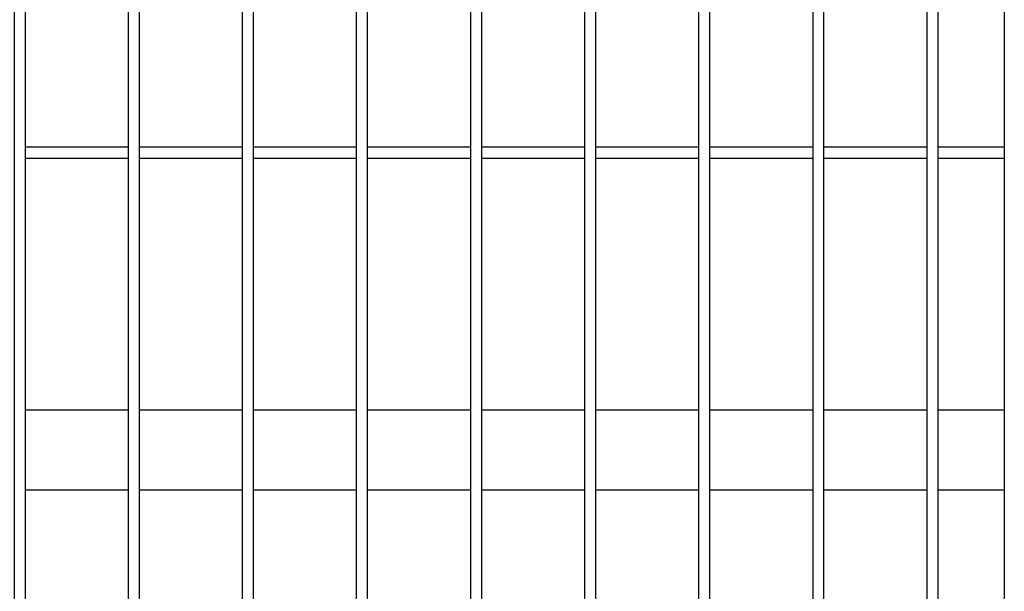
# Model space of a CAD drawing. Header units: inches. Extents: x 1156 to 71303, y -52654 to 51.
# Tile 170 of 217: x 63958 to 64044, y -40796 to -40746. Entities that reach past the tile are written whole.
import ezdxf

# ---------------------------------------------------------------- set-up
doc = ezdxf.new("R2010")
doc.units = ezdxf.units.IN
doc.header["$MEASUREMENT"] = 0
doc.layers.add('AW OGRODZENIA', color=253, linetype='Continuous')

msp = doc.modelspace()

# ---------------------------------------------------------------- linework, layer by layer
at = {"layer": 'AW OGRODZENIA'}
for p, q in [((64044.026, -40557.913), (64044.026, -40831.913)), ((63958.222, -40756.834), (63967.23, -40756.834)), ((63958.222, -40756.834), (63967.23, -40756.834)), ((63958.222, -40756.834), (63967.23, -40756.834)), ((63958.222, -40756.834), (63967.23, -40756.834)), ((63958.222, -40756.834), (63967.23, -40756.834)), ((63958.222, -40756.834), (63967.23, -40756.834)), ((63958.222, -40756.834), (63967.23, -40756.834)), ((63958.222, -40756.834), (63967.23, -40756.834)), ((63958.222, -40756.834), (63967.23, -40756.834)), ((63958.222, -40756.834), (63967.23, -40756.834)), ((63958.222, -40756.834), (63967.23, -40756.834)), ((63958.222, -40756.834), (63967.23, -40756.834)), ((63958.222, -40756.834), (63967.23, -40756.834)), ((63958.222, -40756.834), (63967.23, -40756.834)), ((63958.222, -40756.834), (63967.23, -40756.834)), ((63958.222, -40756.834), (63967.23, -40756.834)), ((63958.222, -40756.834), (63967.23, -40756.834)), ((63958.222, -40756.834), (63967.23, -40756.834)), ((63958.222, -40756.834), (63967.23, -40756.834)), ((63958.222, -40756.834), (63967.23, -40756.834)), ((63958.222, -40756.834), (63967.23, -40756.834)), ((63958.222, -40756.834), (63967.23, -40756.834)), ((63958.222, -40756.834), (63967.23, -40756.834)), ((63958.222, -40756.834), (63967.23, -40756.834)), ((63958.222, -40756.834), (63967.23, -40756.834)), ((63968.222, -40756.834), (63977.23, -40756.834)), ((63968.222, -40756.834), (63977.23, -40756.834)), ((63968.222, -40756.834), (63977.23, -40756.834)), ((63968.222, -40756.834), (63977.23, -40756.834)), ((63968.222, -40756.834), (63977.23, -40756.834)), ((63968.222, -40756.834), (63977.23, -40756.834)), ((63968.222, -40756.834), (63977.23, -40756.834)), ((63968.222, -40756.834), (63977.23, -40756.834)), ((63968.222, -40756.834), (63977.23, -40756.834)), ((63968.222, -40756.834), (63977.23, -40756.834)), ((63968.222, -40756.834), (63977.23, -40756.834)), ((63968.222, -40756.834), (63977.23, -40756.834)), ((63968.222, -40756.834), (63977.23, -40756.834)), ((63968.222, -40756.834), (63977.23, -40756.834)), ((63968.222, -40756.834), (63977.23, -40756.834)), ((63968.222, -40756.834), (63977.23, -40756.834)), ((63968.222, -40756.834), (63977.23, -40756.834)), ((63968.222, -40756.834), (63977.23, -40756.834)), ((63968.222, -40756.834), (63977.23, -40756.834)), ((63968.222, -40756.834), (63977.23, -40756.834)), ((63968.222, -40756.834), (63977.23, -40756.834)), ((63968.222, -40756.834), (63977.23, -40756.834)), ((63968.222, -40756.834), (63977.23, -40756.834)), ((63968.222, -40756.834), (63977.23, -40756.834)), ((63968.222, -40756.834), (63977.23, -40756.834)), ((63978.222, -40756.834), (63987.23, -40756.834)), ((63978.222, -40756.834), (63987.23, -40756.834)), ((63978.222, -40756.834), (63987.23, -40756.834)), ((63978.222, -40756.834), (63987.23, -40756.834)), ((63978.222, -40756.834), (63987.23, -40756.834)), ((63978.222, -40756.834), (63987.23, -40756.834)), ((63978.222, -40756.834), (63987.23, -40756.834)), ((63978.222, -40756.834), (63987.23, -40756.834)), ((63978.222, -40756.834), (63987.23, -40756.834)), ((63978.222, -40756.834), (63987.23, -40756.834)), ((63978.222, -40756.834), (63987.23, -40756.834)), ((63978.222, -40756.834), (63987.23, -40756.834)), ((63978.222, -40756.834), (63987.23, -40756.834)), ((63978.222, -40756.834), (63987.23, -40756.834)), ((63978.222, -40756.834), (63987.23, -40756.834)), ((63978.222, -40756.834), (63987.23, -40756.834)), ((63978.222, -40756.834), (63987.23, -40756.834)), ((63978.222, -40756.834), (63987.23, -40756.834)), ((63978.222, -40756.834), (63987.23, -40756.834)), ((63978.222, -40756.834), (63987.23, -40756.834)), ((63978.222, -40756.834), (63987.23, -40756.834)), ((63978.222, -40756.834), (63987.23, -40756.834)), ((63978.222, -40756.834), (63987.23, -40756.834)), ((63978.222, -40756.834), (63987.23, -40756.834)), ((63978.222, -40756.834), (63987.23, -40756.834)), ((63988.222, -40756.834), (63997.23, -40756.834)), ((63988.222, -40756.834), (63997.23, -40756.834)), ((63988.222, -40756.834), (63997.23, -40756.834)), ((63988.222, -40756.834), (63997.23, -40756.834)), ((63988.222, -40756.834), (63997.23, -40756.834)), ((63988.222, -40756.834), (63997.23, -40756.834)), ((63988.222, -40756.834), (63997.23, -40756.834)), ((63988.222, -40756.834), (63997.23, -40756.834)), ((63988.222, -40756.834), (63997.23, -40756.834)), ((63988.222, -40756.834), (63997.23, -40756.834)), ((63988.222, -40756.834), (63997.23, -40756.834)), ((63988.222, -40756.834), (63997.23, -40756.834)), ((63988.222, -40756.834), (63997.23, -40756.834)), ((63988.222, -40756.834), (63997.23, -40756.834)), ((63988.222, -40756.834), (63997.23, -40756.834)), ((63988.222, -40756.834), (63997.23, -40756.834)), ((63988.222, -40756.834), (63997.23, -40756.834)), ((63988.222, -40756.834), (63997.23, -40756.834)), ((63988.222, -40756.834), (63997.23, -40756.834)), ((63988.222, -40756.834), (63997.23, -40756.834)), ((63988.222, -40756.834), (63997.23, -40756.834)), ((63988.222, -40756.834), (63997.23, -40756.834)), ((63988.222, -40756.834), (63997.23, -40756.834)), ((63988.222, -40756.834), (63997.23, -40756.834)), ((63988.222, -40756.834), (63997.23, -40756.834)), ((63998.222, -40756.834), (64007.23, -40756.834)), ((63998.222, -40756.834), (64007.23, -40756.834)), ((63998.222, -40756.834), (64007.23, -40756.834)), ((63998.222, -40756.834), (64007.23, -40756.834)), ((63998.222, -40756.834), (64007.23, -40756.834)), ((63998.222, -40756.834), (64007.23, -40756.834)), ((63998.222, -40756.834), (64007.23, -40756.834)), ((63998.222, -40756.834), (64007.23, -40756.834)), ((63998.222, -40756.834), (64007.23, -40756.834)), ((63998.222, -40756.834), (64007.23, -40756.834)), ((63998.222, -40756.834), (64007.23, -40756.834)), ((63998.222, -40756.834), (64007.23, -40756.834)), ((63998.222, -40756.834), (64007.23, -40756.834)), ((63998.222, -40756.834), (64007.23, -40756.834)), ((63998.222, -40756.834), (64007.23, -40756.834)), ((63998.222, -40756.834), (64007.23, -40756.834)), ((63998.222, -40756.834), (64007.23, -40756.834)), ((63998.222, -40756.834), (64007.23, -40756.834)), ((63998.222, -40756.834), (64007.23, -40756.834)), ((63998.222, -40756.834), (64007.23, -40756.834)), ((63998.222, -40756.834), (64007.23, -40756.834)), ((63998.222, -40756.834), (64007.23, -40756.834)), ((63998.222, -40756.834), (64007.23, -40756.834)), ((63998.222, -40756.834), (64007.23, -40756.834)), ((63998.222, -40756.834), (64007.23, -40756.834)), ((64008.222, -40756.834), (64017.23, -40756.834)), ((64008.222, -40756.834), (64017.23, -40756.834)), ((64008.222, -40756.834), (64017.23, -40756.834)), ((64008.222, -40756.834), (64017.23, -40756.834)), ((64008.222, -40756.834), (64017.23, -40756.834)), ((64008.222, -40756.834), (64017.23, -40756.834)), ((64008.222, -40756.834), (64017.23, -40756.834)), ((64008.222, -40756.834), (64017.23, -40756.834)), ((64008.222, -40756.834), (64017.23, -40756.834)), ((64008.222, -40756.834), (64017.23, -40756.834)), ((64008.222, -40756.834), (64017.23, -40756.834)), ((64008.222, -40756.834), (64017.23, -40756.834)), ((64008.222, -40756.834), (64017.23, -40756.834)), ((64008.222, -40756.834), (64017.23, -40756.834)), ((64008.222, -40756.834), (64017.23, -40756.834)), ((64008.222, -40756.834), (64017.23, -40756.834)), ((64008.222, -40756.834), (64017.23, -40756.834)), ((64008.222, -40756.834), (64017.23, -40756.834)), ((64008.222, -40756.834), (64017.23, -40756.834)), ((64008.222, -40756.834), (64017.23, -40756.834)), ((64008.222, -40756.834), (64017.23, -40756.834)), ((64008.222, -40756.834), (64017.23, -40756.834)), ((64008.222, -40756.834), (64017.23, -40756.834)), ((64008.222, -40756.834), (64017.23, -40756.834)), ((64008.222, -40756.834), (64017.23, -40756.834)), ((64018.222, -40756.834), (64027.23, -40756.834)), ((64018.222, -40756.834), (64027.23, -40756.834)), ((64018.222, -40756.834), (64027.23, -40756.834)), ((64018.222, -40756.834), (64027.23, -40756.834)), ((64018.222, -40756.834), (64027.23, -40756.834)), ((64018.222, -40756.834), (64027.23, -40756.834)), ((64018.222, -40756.834), (64027.23, -40756.834)), ((64018.222, -40756.834), (64027.23, -40756.834)), ((64018.222, -40756.834), (64027.23, -40756.834)), ((64018.222, -40756.834), (64027.23, -40756.834)), ((64018.222, -40756.834), (64027.23, -40756.834)), ((64018.222, -40756.834), (64027.23, -40756.834)), ((64018.222, -40756.834), (64027.23, -40756.834)), ((64018.222, -40756.834), (64027.23, -40756.834)), ((64018.222, -40756.834), (64027.23, -40756.834)), ((64018.222, -40756.834), (64027.23, -40756.834)), ((64018.222, -40756.834), (64027.23, -40756.834)), ((64018.222, -40756.834), (64027.23, -40756.834)), ((64018.222, -40756.834), (64027.23, -40756.834)), ((64018.222, -40756.834), (64027.23, -40756.834)), ((64018.222, -40756.834), (64027.23, -40756.834)), ((64018.222, -40756.834), (64027.23, -40756.834)), ((64018.222, -40756.834), (64027.23, -40756.834)), ((64018.222, -40756.834), (64027.23, -40756.834)), ((64018.222, -40756.834), (64027.23, -40756.834)), ((64028.222, -40756.834), (64037.23, -40756.834)), ((64028.222, -40756.834), (64037.23, -40756.834)), ((64028.222, -40756.834), (64037.23, -40756.834)), ((64028.222, -40756.834), (64037.23, -40756.834)), ((64028.222, -40756.834), (64037.23, -40756.834)), ((64028.222, -40756.834), (64037.23, -40756.834)), ((64028.222, -40756.834), (64037.23, -40756.834)), ((64028.222, -40756.834), (64037.23, -40756.834)), ((64028.222, -40756.834), (64037.23, -40756.834)), ((64028.222, -40756.834), (64037.23, -40756.834)), ((64028.222, -40756.834), (64037.23, -40756.834)), ((64028.222, -40756.834), (64037.23, -40756.834)), ((64028.222, -40756.834), (64037.23, -40756.834)), ((64028.222, -40756.834), (64037.23, -40756.834)), ((64028.222, -40756.834), (64037.23, -40756.834)), ((64028.222, -40756.834), (64037.23, -40756.834)), ((64028.222, -40756.834), (64037.23, -40756.834)), ((64028.222, -40756.834), (64037.23, -40756.834)), ((64028.222, -40756.834), (64037.23, -40756.834)), ((64028.222, -40756.834), (64037.23, -40756.834)), ((64028.222, -40756.834), (64037.23, -40756.834)), ((64028.222, -40756.834), (64037.23, -40756.834)), ((64028.222, -40756.834), (64037.23, -40756.834)), ((64028.222, -40756.834), (64037.23, -40756.834)), ((64028.222, -40756.834), (64037.23, -40756.834)), ((64038.222, -40756.834), (64044.026, -40756.834)), ((64038.222, -40756.834), (64044.026, -40756.834)), ((64038.222, -40756.834), (64044.026, -40756.834)), ((64038.222, -40756.834), (64044.026, -40756.834)), ((64038.222, -40756.834), (64044.026, -40756.834)), ((64038.222, -40756.834), (64044.026, -40756.834)), ((64038.222, -40756.834), (64044.026, -40756.834)), ((64038.222, -40756.834), (64044.026, -40756.834)), ((64038.222, -40756.834), (64044.026, -40756.834)), ((64038.222, -40756.834), (64044.026, -40756.834)), ((64038.222, -40756.834), (64044.026, -40756.834)), ((64038.222, -40756.834), (64044.026, -40756.834)), ((64038.222, -40756.834), (64044.026, -40756.834)), ((64038.222, -40756.834), (64044.026, -40756.834)), ((64038.222, -40756.834), (64044.026, -40756.834)), ((64038.222, -40756.834), (64044.026, -40756.834)), ((64038.222, -40756.834), (64044.026, -40756.834)), ((64038.222, -40756.834), (64044.026, -40756.834)), ((64038.222, -40756.834), (64044.026, -40756.834)), ((64038.222, -40756.834), (64044.026, -40756.834)), ((64038.222, -40756.834), (64044.026, -40756.834)), ((64038.222, -40756.834), (64044.026, -40756.834)), ((64038.222, -40756.834), (64044.026, -40756.834)), ((64038.222, -40756.834), (64044.026, -40756.834)), ((64038.222, -40756.834), (64044.026, -40756.834)), ((63958.222, -40757.834), (63967.23, -40757.834)), ((63958.222, -40757.834), (63967.23, -40757.834)), ((63958.222, -40757.834), (63967.23, -40757.834)), ((63958.222, -40757.834), (63967.23, -40757.834)), ((63958.222, -40757.834), (63967.23, -40757.834)), ((63958.222, -40757.834), (63967.23, -40757.834)), ((63958.222, -40757.834), (63967.23, -40757.834)), ((63958.222, -40757.834), (63967.23, -40757.834)), ((63958.222, -40757.834), (63967.23, -40757.834)), ((63958.222, -40757.834), (63967.23, -40757.834)), ((63958.222, -40757.834), (63967.23, -40757.834)), ((63958.222, -40757.834), (63967.23, -40757.834)), ((63958.222, -40757.834), (63967.23, -40757.834)), ((63958.222, -40757.834), (63967.23, -40757.834)), ((63958.222, -40757.834), (63967.23, -40757.834)), ((63958.222, -40757.834), (63967.23, -40757.834)), ((63958.222, -40757.834), (63967.23, -40757.834)), ((63958.222, -40757.834), (63967.23, -40757.834)), ((63958.222, -40757.834), (63967.23, -40757.834)), ((63958.222, -40757.834), (63967.23, -40757.834)), ((63958.222, -40757.834), (63967.23, -40757.834)), ((63958.222, -40757.834), (63967.23, -40757.834)), ((63958.222, -40757.834), (63967.23, -40757.834)), ((63958.222, -40757.834), (63967.23, -40757.834)), ((63958.222, -40757.834), (63967.23, -40757.834)), ((63968.222, -40757.834), (63977.23, -40757.834)), ((63968.222, -40757.834), (63977.23, -40757.834)), ((63968.222, -40757.834), (63977.23, -40757.834)), ((63968.222, -40757.834), (63977.23, -40757.834)), ((63968.222, -40757.834), (63977.23, -40757.834)), ((63968.222, -40757.834), (63977.23, -40757.834)), ((63968.222, -40757.834), (63977.23, -40757.834)), ((63968.222, -40757.834), (63977.23, -40757.834)), ((63968.222, -40757.834), (63977.23, -40757.834)), ((63968.222, -40757.834), (63977.23, -40757.834)), ((63968.222, -40757.834), (63977.23, -40757.834)), ((63968.222, -40757.834), (63977.23, -40757.834)), ((63968.222, -40757.834), (63977.23, -40757.834)), ((63968.222, -40757.834), (63977.23, -40757.834)), ((63968.222, -40757.834), (63977.23, -40757.834)), ((63968.222, -40757.834), (63977.23, -40757.834)), ((63968.222, -40757.834), (63977.23, -40757.834)), ((63968.222, -40757.834), (63977.23, -40757.834)), ((63968.222, -40757.834), (63977.23, -40757.834)), ((63968.222, -40757.834), (63977.23, -40757.834)), ((63968.222, -40757.834), (63977.23, -40757.834)), ((63968.222, -40757.834), (63977.23, -40757.834)), ((63968.222, -40757.834), (63977.23, -40757.834)), ((63968.222, -40757.834), (63977.23, -40757.834)), ((63968.222, -40757.834), (63977.23, -40757.834)), ((63978.222, -40757.834), (63987.23, -40757.834)), ((63978.222, -40757.834), (63987.23, -40757.834)), ((63978.222, -40757.834), (63987.23, -40757.834)), ((63978.222, -40757.834), (63987.23, -40757.834)), ((63978.222, -40757.834), (63987.23, -40757.834)), ((63978.222, -40757.834), (63987.23, -40757.834)), ((63978.222, -40757.834), (63987.23, -40757.834)), ((63978.222, -40757.834), (63987.23, -40757.834)), ((63978.222, -40757.834), (63987.23, -40757.834)), ((63978.222, -40757.834), (63987.23, -40757.834)), ((63978.222, -40757.834), (63987.23, -40757.834)), ((63978.222, -40757.834), (63987.23, -40757.834)), ((63978.222, -40757.834), (63987.23, -40757.834)), ((63978.222, -40757.834), (63987.23, -40757.834)), ((63978.222, -40757.834), (63987.23, -40757.834)), ((63978.222, -40757.834), (63987.23, -40757.834)), ((63978.222, -40757.834), (63987.23, -40757.834)), ((63978.222, -40757.834), (63987.23, -40757.834)), ((63978.222, -40757.834), (63987.23, -40757.834)), ((63978.222, -40757.834), (63987.23, -40757.834)), ((63978.222, -40757.834), (63987.23, -40757.834)), ((63978.222, -40757.834), (63987.23, -40757.834)), ((63978.222, -40757.834), (63987.23, -40757.834)), ((63978.222, -40757.834), (63987.23, -40757.834)), ((63978.222, -40757.834), (63987.23, -40757.834)), ((63988.222, -40757.834), (63997.23, -40757.834)), ((63988.222, -40757.834), (63997.23, -40757.834)), ((63988.222, -40757.834), (63997.23, -40757.834)), ((63988.222, -40757.834), (63997.23, -40757.834)), ((63988.222, -40757.834), (63997.23, -40757.834)), ((63988.222, -40757.834), (63997.23, -40757.834)), ((63988.222, -40757.834), (63997.23, -40757.834)), ((63988.222, -40757.834), (63997.23, -40757.834)), ((63988.222, -40757.834), (63997.23, -40757.834)), ((63988.222, -40757.834), (63997.23, -40757.834)), ((63988.222, -40757.834), (63997.23, -40757.834)), ((63988.222, -40757.834), (63997.23, -40757.834)), ((63988.222, -40757.834), (63997.23, -40757.834)), ((63988.222, -40757.834), (63997.23, -40757.834)), ((63988.222, -40757.834), (63997.23, -40757.834)), ((63988.222, -40757.834), (63997.23, -40757.834)), ((63988.222, -40757.834), (63997.23, -40757.834)), ((63988.222, -40757.834), (63997.23, -40757.834)), ((63988.222, -40757.834), (63997.23, -40757.834)), ((63988.222, -40757.834), (63997.23, -40757.834)), ((63988.222, -40757.834), (63997.23, -40757.834)), ((63988.222, -40757.834), (63997.23, -40757.834)), ((63988.222, -40757.834), (63997.23, -40757.834)), ((63988.222, -40757.834), (63997.23, -40757.834)), ((63988.222, -40757.834), (63997.23, -40757.834)), ((63998.222, -40757.834), (64007.23, -40757.834)), ((63998.222, -40757.834), (64007.23, -40757.834)), ((63998.222, -40757.834), (64007.23, -40757.834)), ((63998.222, -40757.834), (64007.23, -40757.834)), ((63998.222, -40757.834), (64007.23, -40757.834)), ((63998.222, -40757.834), (64007.23, -40757.834)), ((63998.222, -40757.834), (64007.23, -40757.834)), ((63998.222, -40757.834), (64007.23, -40757.834)), ((63998.222, -40757.834), (64007.23, -40757.834)), ((63998.222, -40757.834), (64007.23, -40757.834)), ((63998.222, -40757.834), (64007.23, -40757.834)), ((63998.222, -40757.834), (64007.23, -40757.834)), ((63998.222, -40757.834), (64007.23, -40757.834)), ((63998.222, -40757.834), (64007.23, -40757.834)), ((63998.222, -40757.834), (64007.23, -40757.834)), ((63998.222, -40757.834), (64007.23, -40757.834)), ((63998.222, -40757.834), (64007.23, -40757.834)), ((63998.222, -40757.834), (64007.23, -40757.834)), ((63998.222, -40757.834), (64007.23, -40757.834)), ((63998.222, -40757.834), (64007.23, -40757.834)), ((63998.222, -40757.834), (64007.23, -40757.834)), ((63998.222, -40757.834), (64007.23, -40757.834)), ((63998.222, -40757.834), (64007.23, -40757.834)), ((63998.222, -40757.834), (64007.23, -40757.834)), ((63998.222, -40757.834), (64007.23, -40757.834)), ((64008.222, -40757.834), (64017.23, -40757.834)), ((64008.222, -40757.834), (64017.23, -40757.834)), ((64008.222, -40757.834), (64017.23, -40757.834)), ((64008.222, -40757.834), (64017.23, -40757.834)), ((64008.222, -40757.834), (64017.23, -40757.834)), ((64008.222, -40757.834), (64017.23, -40757.834)), ((64008.222, -40757.834), (64017.23, -40757.834)), ((64008.222, -40757.834), (64017.23, -40757.834)), ((64008.222, -40757.834), (64017.23, -40757.834)), ((64008.222, -40757.834), (64017.23, -40757.834)), ((64008.222, -40757.834), (64017.23, -40757.834)), ((64008.222, -40757.834), (64017.23, -40757.834)), ((64008.222, -40757.834), (64017.23, -40757.834)), ((64008.222, -40757.834), (64017.23, -40757.834)), ((64008.222, -40757.834), (64017.23, -40757.834)), ((64008.222, -40757.834), (64017.23, -40757.834)), ((64008.222, -40757.834), (64017.23, -40757.834)), ((64008.222, -40757.834), (64017.23, -40757.834)), ((64008.222, -40757.834), (64017.23, -40757.834)), ((64008.222, -40757.834), (64017.23, -40757.834)), ((64008.222, -40757.834), (64017.23, -40757.834)), ((64008.222, -40757.834), (64017.23, -40757.834)), ((64008.222, -40757.834), (64017.23, -40757.834)), ((64008.222, -40757.834), (64017.23, -40757.834)), ((64008.222, -40757.834), (64017.23, -40757.834)), ((64018.222, -40757.834), (64027.23, -40757.834)), ((64018.222, -40757.834), (64027.23, -40757.834)), ((64018.222, -40757.834), (64027.23, -40757.834)), ((64018.222, -40757.834), (64027.23, -40757.834)), ((64018.222, -40757.834), (64027.23, -40757.834)), ((64018.222, -40757.834), (64027.23, -40757.834)), ((64018.222, -40757.834), (64027.23, -40757.834)), ((64018.222, -40757.834), (64027.23, -40757.834)), ((64018.222, -40757.834), (64027.23, -40757.834)), ((64018.222, -40757.834), (64027.23, -40757.834)), ((64018.222, -40757.834), (64027.23, -40757.834)), ((64018.222, -40757.834), (64027.23, -40757.834)), ((64018.222, -40757.834), (64027.23, -40757.834)), ((64018.222, -40757.834), (64027.23, -40757.834)), ((64018.222, -40757.834), (64027.23, -40757.834)), ((64018.222, -40757.834), (64027.23, -40757.834)), ((64018.222, -40757.834), (64027.23, -40757.834)), ((64018.222, -40757.834), (64027.23, -40757.834)), ((64018.222, -40757.834), (64027.23, -40757.834)), ((64018.222, -40757.834), (64027.23, -40757.834)), ((64018.222, -40757.834), (64027.23, -40757.834)), ((64018.222, -40757.834), (64027.23, -40757.834)), ((64018.222, -40757.834), (64027.23, -40757.834)), ((64018.222, -40757.834), (64027.23, -40757.834)), ((64018.222, -40757.834), (64027.23, -40757.834)), ((64028.222, -40757.834), (64037.23, -40757.834)), ((64028.222, -40757.834), (64037.23, -40757.834)), ((64028.222, -40757.834), (64037.23, -40757.834)), ((64028.222, -40757.834), (64037.23, -40757.834)), ((64028.222, -40757.834), (64037.23, -40757.834)), ((64028.222, -40757.834), (64037.23, -40757.834)), ((64028.222, -40757.834), (64037.23, -40757.834)), ((64028.222, -40757.834), (64037.23, -40757.834)), ((64028.222, -40757.834), (64037.23, -40757.834)), ((64028.222, -40757.834), (64037.23, -40757.834)), ((64028.222, -40757.834), (64037.23, -40757.834)), ((64028.222, -40757.834), (64037.23, -40757.834)), ((64028.222, -40757.834), (64037.23, -40757.834)), ((64028.222, -40757.834), (64037.23, -40757.834)), ((64028.222, -40757.834), (64037.23, -40757.834)), ((64028.222, -40757.834), (64037.23, -40757.834)), ((64028.222, -40757.834), (64037.23, -40757.834)), ((64028.222, -40757.834), (64037.23, -40757.834)), ((64028.222, -40757.834), (64037.23, -40757.834)), ((64028.222, -40757.834), (64037.23, -40757.834)), ((64028.222, -40757.834), (64037.23, -40757.834)), ((64028.222, -40757.834), (64037.23, -40757.834)), ((64028.222, -40757.834), (64037.23, -40757.834)), ((64028.222, -40757.834), (64037.23, -40757.834)), ((64028.222, -40757.834), (64037.23, -40757.834)), ((64038.222, -40757.834), (64044.026, -40757.834)), ((64038.222, -40757.834), (64044.026, -40757.834)), ((64038.222, -40757.834), (64044.026, -40757.834)), ((64038.222, -40757.834), (64044.026, -40757.834)), ((64038.222, -40757.834), (64044.026, -40757.834)), ((64038.222, -40757.834), (64044.026, -40757.834)), ((64038.222, -40757.834), (64044.026, -40757.834)), ((64038.222, -40757.834), (64044.026, -40757.834)), ((64038.222, -40757.834), (64044.026, -40757.834)), ((64038.222, -40757.834), (64044.026, -40757.834)), ((64038.222, -40757.834), (64044.026, -40757.834)), ((64038.222, -40757.834), (64044.026, -40757.834)), ((64038.222, -40757.834), (64044.026, -40757.834)), ((64038.222, -40757.834), (64044.026, -40757.834)), ((64038.222, -40757.834), (64044.026, -40757.834)), ((64038.222, -40757.834), (64044.026, -40757.834)), ((64038.222, -40757.834), (64044.026, -40757.834)), ((64038.222, -40757.834), (64044.026, -40757.834)), ((64038.222, -40757.834), (64044.026, -40757.834)), ((64038.222, -40757.834), (64044.026, -40757.834)), ((64038.222, -40757.834), (64044.026, -40757.834)), ((64038.222, -40757.834), (64044.026, -40757.834)), ((64038.222, -40757.834), (64044.026, -40757.834)), ((64038.222, -40757.834), (64044.026, -40757.834)), ((64038.222, -40757.834), (64044.026, -40757.834)), ((63958.222, -40779.913), (63967.23, -40779.913)), ((63958.222, -40779.913), (63967.23, -40779.913)), ((63958.222, -40779.913), (63967.23, -40779.913)), ((63958.222, -40779.913), (63967.23, -40779.913)), ((63958.222, -40779.913), (63967.23, -40779.913)), ((63958.222, -40779.913), (63967.23, -40779.913)), ((63958.222, -40779.913), (63967.23, -40779.913)), ((63958.222, -40779.913), (63967.23, -40779.913)), ((63958.222, -40779.913), (63967.23, -40779.913)), ((63958.222, -40779.913), (63967.23, -40779.913)), ((63958.222, -40779.913), (63967.23, -40779.913)), ((63958.222, -40779.913), (63967.23, -40779.913)), ((63958.222, -40779.913), (63967.23, -40779.913)), ((63958.222, -40779.913), (63967.23, -40779.913)), ((63958.222, -40779.913), (63967.23, -40779.913)), ((63958.222, -40779.913), (63967.23, -40779.913)), ((63958.222, -40779.913), (63967.23, -40779.913)), ((63958.222, -40779.913), (63967.23, -40779.913)), ((63958.222, -40779.913), (63967.23, -40779.913)), ((63958.222, -40779.913), (63967.23, -40779.913)), ((63958.222, -40779.913), (63967.23, -40779.913)), ((63958.222, -40779.913), (63967.23, -40779.913)), ((63958.222, -40779.913), (63967.23, -40779.913)), ((63958.222, -40779.913), (63967.23, -40779.913)), ((63958.222, -40779.913), (63967.23, -40779.913)), ((63968.222, -40779.913), (63977.23, -40779.913)), ((63968.222, -40779.913), (63977.23, -40779.913)), ((63968.222, -40779.913), (63977.23, -40779.913)), ((63968.222, -40779.913), (63977.23, -40779.913)), ((63968.222, -40779.913), (63977.23, -40779.913)), ((63968.222, -40779.913), (63977.23, -40779.913)), ((63968.222, -40779.913), (63977.23, -40779.913)), ((63968.222, -40779.913), (63977.23, -40779.913)), ((63968.222, -40779.913), (63977.23, -40779.913)), ((63968.222, -40779.913), (63977.23, -40779.913)), ((63968.222, -40779.913), (63977.23, -40779.913)), ((63968.222, -40779.913), (63977.23, -40779.913)), ((63968.222, -40779.913), (63977.23, -40779.913)), ((63968.222, -40779.913), (63977.23, -40779.913)), ((63968.222, -40779.913), (63977.23, -40779.913)), ((63968.222, -40779.913), (63977.23, -40779.913)), ((63968.222, -40779.913), (63977.23, -40779.913)), ((63968.222, -40779.913), (63977.23, -40779.913)), ((63968.222, -40779.913), (63977.23, -40779.913)), ((63968.222, -40779.913), (63977.23, -40779.913)), ((63968.222, -40779.913), (63977.23, -40779.913)), ((63968.222, -40779.913), (63977.23, -40779.913)), ((63968.222, -40779.913), (63977.23, -40779.913)), ((63968.222, -40779.913), (63977.23, -40779.913)), ((63968.222, -40779.913), (63977.23, -40779.913)), ((63978.222, -40779.913), (63987.23, -40779.913)), ((63978.222, -40779.913), (63987.23, -40779.913)), ((63978.222, -40779.913), (63987.23, -40779.913)), ((63978.222, -40779.913), (63987.23, -40779.913)), ((63978.222, -40779.913), (63987.23, -40779.913)), ((63978.222, -40779.913), (63987.23, -40779.913)), ((63978.222, -40779.913), (63987.23, -40779.913)), ((63978.222, -40779.913), (63987.23, -40779.913)), ((63978.222, -40779.913), (63987.23, -40779.913)), ((63978.222, -40779.913), (63987.23, -40779.913)), ((63978.222, -40779.913), (63987.23, -40779.913)), ((63978.222, -40779.913), (63987.23, -40779.913)), ((63978.222, -40779.913), (63987.23, -40779.913)), ((63978.222, -40779.913), (63987.23, -40779.913)), ((63978.222, -40779.913), (63987.23, -40779.913)), ((63978.222, -40779.913), (63987.23, -40779.913)), ((63978.222, -40779.913), (63987.23, -40779.913)), ((63978.222, -40779.913), (63987.23, -40779.913)), ((63978.222, -40779.913), (63987.23, -40779.913)), ((63978.222, -40779.913), (63987.23, -40779.913)), ((63978.222, -40779.913), (63987.23, -40779.913)), ((63978.222, -40779.913), (63987.23, -40779.913)), ((63978.222, -40779.913), (63987.23, -40779.913)), ((63978.222, -40779.913), (63987.23, -40779.913)), ((63978.222, -40779.913), (63987.23, -40779.913)), ((63988.222, -40779.913), (63997.23, -40779.913)), ((63988.222, -40779.913), (63997.23, -40779.913)), ((63988.222, -40779.913), (63997.23, -40779.913)), ((63988.222, -40779.913), (63997.23, -40779.913)), ((63988.222, -40779.913), (63997.23, -40779.913)), ((63988.222, -40779.913), (63997.23, -40779.913)), ((63988.222, -40779.913), (63997.23, -40779.913)), ((63988.222, -40779.913), (63997.23, -40779.913)), ((63988.222, -40779.913), (63997.23, -40779.913)), ((63988.222, -40779.913), (63997.23, -40779.913)), ((63988.222, -40779.913), (63997.23, -40779.913)), ((63988.222, -40779.913), (63997.23, -40779.913)), ((63988.222, -40779.913), (63997.23, -40779.913)), ((63988.222, -40779.913), (63997.23, -40779.913)), ((63988.222, -40779.913), (63997.23, -40779.913)), ((63988.222, -40779.913), (63997.23, -40779.913)), ((63988.222, -40779.913), (63997.23, -40779.913)), ((63988.222, -40779.913), (63997.23, -40779.913)), ((63988.222, -40779.913), (63997.23, -40779.913)), ((63988.222, -40779.913), (63997.23, -40779.913)), ((63988.222, -40779.913), (63997.23, -40779.913)), ((63988.222, -40779.913), (63997.23, -40779.913)), ((63988.222, -40779.913), (63997.23, -40779.913)), ((63988.222, -40779.913), (63997.23, -40779.913)), ((63988.222, -40779.913), (63997.23, -40779.913)), ((63998.222, -40779.913), (64007.23, -40779.913)), ((63998.222, -40779.913), (64007.23, -40779.913)), ((63998.222, -40779.913), (64007.23, -40779.913)), ((63998.222, -40779.913), (64007.23, -40779.913)), ((63998.222, -40779.913), (64007.23, -40779.913)), ((63998.222, -40779.913), (64007.23, -40779.913)), ((63998.222, -40779.913), (64007.23, -40779.913)), ((63998.222, -40779.913), (64007.23, -40779.913)), ((63998.222, -40779.913), (64007.23, -40779.913)), ((63998.222, -40779.913), (64007.23, -40779.913)), ((63998.222, -40779.913), (64007.23, -40779.913)), ((63998.222, -40779.913), (64007.23, -40779.913)), ((63998.222, -40779.913), (64007.23, -40779.913)), ((63998.222, -40779.913), (64007.23, -40779.913)), ((63998.222, -40779.913), (64007.23, -40779.913)), ((63998.222, -40779.913), (64007.23, -40779.913)), ((63998.222, -40779.913), (64007.23, -40779.913)), ((63998.222, -40779.913), (64007.23, -40779.913)), ((63998.222, -40779.913), (64007.23, -40779.913)), ((63998.222, -40779.913), (64007.23, -40779.913)), ((63998.222, -40779.913), (64007.23, -40779.913)), ((63998.222, -40779.913), (64007.23, -40779.913)), ((63998.222, -40779.913), (64007.23, -40779.913)), ((63998.222, -40779.913), (64007.23, -40779.913)), ((63998.222, -40779.913), (64007.23, -40779.913)), ((64008.222, -40779.913), (64017.23, -40779.913)), ((64008.222, -40779.913), (64017.23, -40779.913)), ((64008.222, -40779.913), (64017.23, -40779.913)), ((64008.222, -40779.913), (64017.23, -40779.913)), ((64008.222, -40779.913), (64017.23, -40779.913)), ((64008.222, -40779.913), (64017.23, -40779.913)), ((64008.222, -40779.913), (64017.23, -40779.913)), ((64008.222, -40779.913), (64017.23, -40779.913)), ((64008.222, -40779.913), (64017.23, -40779.913)), ((64008.222, -40779.913), (64017.23, -40779.913)), ((64008.222, -40779.913), (64017.23, -40779.913)), ((64008.222, -40779.913), (64017.23, -40779.913)), ((64008.222, -40779.913), (64017.23, -40779.913)), ((64008.222, -40779.913), (64017.23, -40779.913)), ((64008.222, -40779.913), (64017.23, -40779.913)), ((64008.222, -40779.913), (64017.23, -40779.913)), ((64008.222, -40779.913), (64017.23, -40779.913)), ((64008.222, -40779.913), (64017.23, -40779.913)), ((64008.222, -40779.913), (64017.23, -40779.913)), ((64008.222, -40779.913), (64017.23, -40779.913)), ((64008.222, -40779.913), (64017.23, -40779.913)), ((64008.222, -40779.913), (64017.23, -40779.913)), ((64008.222, -40779.913), (64017.23, -40779.913)), ((64008.222, -40779.913), (64017.23, -40779.913)), ((64008.222, -40779.913), (64017.23, -40779.913)), ((64018.222, -40779.913), (64027.23, -40779.913)), ((64018.222, -40779.913), (64027.23, -40779.913)), ((64018.222, -40779.913), (64027.23, -40779.913)), ((64018.222, -40779.913), (64027.23, -40779.913)), ((64018.222, -40779.913), (64027.23, -40779.913)), ((64018.222, -40779.913), (64027.23, -40779.913)), ((64018.222, -40779.913), (64027.23, -40779.913)), ((64018.222, -40779.913), (64027.23, -40779.913)), ((64018.222, -40779.913), (64027.23, -40779.913)), ((64018.222, -40779.913), (64027.23, -40779.913)), ((64018.222, -40779.913), (64027.23, -40779.913)), ((64018.222, -40779.913), (64027.23, -40779.913)), ((64018.222, -40779.913), (64027.23, -40779.913)), ((64018.222, -40779.913), (64027.23, -40779.913)), ((64018.222, -40779.913), (64027.23, -40779.913)), ((64018.222, -40779.913), (64027.23, -40779.913)), ((64018.222, -40779.913), (64027.23, -40779.913)), ((64018.222, -40779.913), (64027.23, -40779.913)), ((64018.222, -40779.913), (64027.23, -40779.913)), ((64018.222, -40779.913), (64027.23, -40779.913)), ((64018.222, -40779.913), (64027.23, -40779.913)), ((64018.222, -40779.913), (64027.23, -40779.913)), ((64018.222, -40779.913), (64027.23, -40779.913)), ((64018.222, -40779.913), (64027.23, -40779.913)), ((64018.222, -40779.913), (64027.23, -40779.913)), ((64028.222, -40779.913), (64037.23, -40779.913)), ((64028.222, -40779.913), (64037.23, -40779.913)), ((64028.222, -40779.913), (64037.23, -40779.913)), ((64028.222, -40779.913), (64037.23, -40779.913)), ((64028.222, -40779.913), (64037.23, -40779.913)), ((64028.222, -40779.913), (64037.23, -40779.913)), ((64028.222, -40779.913), (64037.23, -40779.913)), ((64028.222, -40779.913), (64037.23, -40779.913)), ((64028.222, -40779.913), (64037.23, -40779.913)), ((64028.222, -40779.913), (64037.23, -40779.913)), ((64028.222, -40779.913), (64037.23, -40779.913)), ((64028.222, -40779.913), (64037.23, -40779.913)), ((64028.222, -40779.913), (64037.23, -40779.913)), ((64028.222, -40779.913), (64037.23, -40779.913)), ((64028.222, -40779.913), (64037.23, -40779.913)), ((64028.222, -40779.913), (64037.23, -40779.913)), ((64028.222, -40779.913), (64037.23, -40779.913)), ((64028.222, -40779.913), (64037.23, -40779.913)), ((64028.222, -40779.913), (64037.23, -40779.913)), ((64028.222, -40779.913), (64037.23, -40779.913)), ((64028.222, -40779.913), (64037.23, -40779.913)), ((64028.222, -40779.913), (64037.23, -40779.913)), ((64028.222, -40779.913), (64037.23, -40779.913)), ((64028.222, -40779.913), (64037.23, -40779.913)), ((64028.222, -40779.913), (64037.23, -40779.913)), ((64038.222, -40779.913), (64044.026, -40779.913)), ((64038.222, -40779.913), (64044.026, -40779.913)), ((64038.222, -40779.913), (64044.026, -40779.913)), ((64038.222, -40779.913), (64044.026, -40779.913)), ((64038.222, -40779.913), (64044.026, -40779.913)), ((64038.222, -40779.913), (64044.026, -40779.913)), ((64038.222, -40779.913), (64044.026, -40779.913)), ((64038.222, -40779.913), (64044.026, -40779.913)), ((64038.222, -40779.913), (64044.026, -40779.913)), ((64038.222, -40779.913), (64044.026, -40779.913)), ((64038.222, -40779.913), (64044.026, -40779.913)), ((64038.222, -40779.913), (64044.026, -40779.913)), ((64038.222, -40779.913), (64044.026, -40779.913)), ((64038.222, -40779.913), (64044.026, -40779.913)), ((64038.222, -40779.913), (64044.026, -40779.913)), ((64038.222, -40779.913), (64044.026, -40779.913)), ((64038.222, -40779.913), (64044.026, -40779.913)), ((64038.222, -40779.913), (64044.026, -40779.913)), ((64038.222, -40779.913), (64044.026, -40779.913)), ((64038.222, -40779.913), (64044.026, -40779.913)), ((64038.222, -40779.913), (64044.026, -40779.913)), ((64038.222, -40779.913), (64044.026, -40779.913)), ((64038.222, -40779.913), (64044.026, -40779.913)), ((64038.222, -40779.913), (64044.026, -40779.913)), ((64038.222, -40779.913), (64044.026, -40779.913)), ((63958.222, -40786.913), (63967.23, -40786.913)), ((63958.222, -40786.913), (63967.23, -40786.913)), ((63958.222, -40786.913), (63967.23, -40786.913)), ((63958.222, -40786.913), (63967.23, -40786.913)), ((63958.222, -40786.913), (63967.23, -40786.913)), ((63958.222, -40786.913), (63967.23, -40786.913)), ((63958.222, -40786.913), (63967.23, -40786.913)), ((63958.222, -40786.913), (63967.23, -40786.913)), ((63958.222, -40786.913), (63967.23, -40786.913)), ((63958.222, -40786.913), (63967.23, -40786.913)), ((63958.222, -40786.913), (63967.23, -40786.913)), ((63958.222, -40786.913), (63967.23, -40786.913)), ((63958.222, -40786.913), (63967.23, -40786.913)), ((63958.222, -40786.913), (63967.23, -40786.913)), ((63958.222, -40786.913), (63967.23, -40786.913)), ((63958.222, -40786.913), (63967.23, -40786.913)), ((63958.222, -40786.913), (63967.23, -40786.913)), ((63958.222, -40786.913), (63967.23, -40786.913)), ((63958.222, -40786.913), (63967.23, -40786.913)), ((63958.222, -40786.913), (63967.23, -40786.913)), ((63958.222, -40786.913), (63967.23, -40786.913)), ((63958.222, -40786.913), (63967.23, -40786.913)), ((63958.222, -40786.913), (63967.23, -40786.913)), ((63958.222, -40786.913), (63967.23, -40786.913)), ((63958.222, -40786.913), (63967.23, -40786.913)), ((63968.222, -40786.913), (63977.23, -40786.913)), ((63968.222, -40786.913), (63977.23, -40786.913)), ((63968.222, -40786.913), (63977.23, -40786.913)), ((63968.222, -40786.913), (63977.23, -40786.913)), ((63968.222, -40786.913), (63977.23, -40786.913)), ((63968.222, -40786.913), (63977.23, -40786.913)), ((63968.222, -40786.913), (63977.23, -40786.913)), ((63968.222, -40786.913), (63977.23, -40786.913)), ((63968.222, -40786.913), (63977.23, -40786.913)), ((63968.222, -40786.913), (63977.23, -40786.913)), ((63968.222, -40786.913), (63977.23, -40786.913)), ((63968.222, -40786.913), (63977.23, -40786.913)), ((63968.222, -40786.913), (63977.23, -40786.913)), ((63968.222, -40786.913), (63977.23, -40786.913)), ((63968.222, -40786.913), (63977.23, -40786.913)), ((63968.222, -40786.913), (63977.23, -40786.913)), ((63968.222, -40786.913), (63977.23, -40786.913)), ((63968.222, -40786.913), (63977.23, -40786.913)), ((63968.222, -40786.913), (63977.23, -40786.913)), ((63968.222, -40786.913), (63977.23, -40786.913)), ((63968.222, -40786.913), (63977.23, -40786.913)), ((63968.222, -40786.913), (63977.23, -40786.913)), ((63968.222, -40786.913), (63977.23, -40786.913)), ((63968.222, -40786.913), (63977.23, -40786.913)), ((63968.222, -40786.913), (63977.23, -40786.913)), ((63978.222, -40786.913), (63987.23, -40786.913)), ((63978.222, -40786.913), (63987.23, -40786.913)), ((63978.222, -40786.913), (63987.23, -40786.913)), ((63978.222, -40786.913), (63987.23, -40786.913)), ((63978.222, -40786.913), (63987.23, -40786.913)), ((63978.222, -40786.913), (63987.23, -40786.913)), ((63978.222, -40786.913), (63987.23, -40786.913)), ((63978.222, -40786.913), (63987.23, -40786.913)), ((63978.222, -40786.913), (63987.23, -40786.913)), ((63978.222, -40786.913), (63987.23, -40786.913)), ((63978.222, -40786.913), (63987.23, -40786.913)), ((63978.222, -40786.913), (63987.23, -40786.913)), ((63978.222, -40786.913), (63987.23, -40786.913)), ((63978.222, -40786.913), (63987.23, -40786.913)), ((63978.222, -40786.913), (63987.23, -40786.913)), ((63978.222, -40786.913), (63987.23, -40786.913)), ((63978.222, -40786.913), (63987.23, -40786.913)), ((63978.222, -40786.913), (63987.23, -40786.913)), ((63978.222, -40786.913), (63987.23, -40786.913)), ((63978.222, -40786.913), (63987.23, -40786.913)), ((63978.222, -40786.913), (63987.23, -40786.913)), ((63978.222, -40786.913), (63987.23, -40786.913)), ((63978.222, -40786.913), (63987.23, -40786.913)), ((63978.222, -40786.913), (63987.23, -40786.913)), ((63978.222, -40786.913), (63987.23, -40786.913)), ((63988.222, -40786.913), (63997.23, -40786.913)), ((63988.222, -40786.913), (63997.23, -40786.913)), ((63988.222, -40786.913), (63997.23, -40786.913)), ((63988.222, -40786.913), (63997.23, -40786.913)), ((63988.222, -40786.913), (63997.23, -40786.913)), ((63988.222, -40786.913), (63997.23, -40786.913)), ((63988.222, -40786.913), (63997.23, -40786.913)), ((63988.222, -40786.913), (63997.23, -40786.913)), ((63988.222, -40786.913), (63997.23, -40786.913)), ((63988.222, -40786.913), (63997.23, -40786.913)), ((63988.222, -40786.913), (63997.23, -40786.913)), ((63988.222, -40786.913), (63997.23, -40786.913)), ((63988.222, -40786.913), (63997.23, -40786.913)), ((63988.222, -40786.913), (63997.23, -40786.913)), ((63988.222, -40786.913), (63997.23, -40786.913)), ((63988.222, -40786.913), (63997.23, -40786.913)), ((63988.222, -40786.913), (63997.23, -40786.913)), ((63988.222, -40786.913), (63997.23, -40786.913)), ((63988.222, -40786.913), (63997.23, -40786.913)), ((63988.222, -40786.913), (63997.23, -40786.913)), ((63988.222, -40786.913), (63997.23, -40786.913)), ((63988.222, -40786.913), (63997.23, -40786.913)), ((63988.222, -40786.913), (63997.23, -40786.913)), ((63988.222, -40786.913), (63997.23, -40786.913)), ((63988.222, -40786.913), (63997.23, -40786.913)), ((63998.222, -40786.913), (64007.23, -40786.913)), ((63998.222, -40786.913), (64007.23, -40786.913)), ((63998.222, -40786.913), (64007.23, -40786.913)), ((63998.222, -40786.913), (64007.23, -40786.913)), ((63998.222, -40786.913), (64007.23, -40786.913)), ((63998.222, -40786.913), (64007.23, -40786.913)), ((63998.222, -40786.913), (64007.23, -40786.913)), ((63998.222, -40786.913), (64007.23, -40786.913)), ((63998.222, -40786.913), (64007.23, -40786.913)), ((63998.222, -40786.913), (64007.23, -40786.913)), ((63998.222, -40786.913), (64007.23, -40786.913)), ((63998.222, -40786.913), (64007.23, -40786.913)), ((63998.222, -40786.913), (64007.23, -40786.913)), ((63998.222, -40786.913), (64007.23, -40786.913)), ((63998.222, -40786.913), (64007.23, -40786.913)), ((63998.222, -40786.913), (64007.23, -40786.913)), ((63998.222, -40786.913), (64007.23, -40786.913)), ((63998.222, -40786.913), (64007.23, -40786.913)), ((63998.222, -40786.913), (64007.23, -40786.913)), ((63998.222, -40786.913), (64007.23, -40786.913)), ((63998.222, -40786.913), (64007.23, -40786.913)), ((63998.222, -40786.913), (64007.23, -40786.913)), ((63998.222, -40786.913), (64007.23, -40786.913)), ((63998.222, -40786.913), (64007.23, -40786.913)), ((63998.222, -40786.913), (64007.23, -40786.913)), ((64008.222, -40786.913), (64017.23, -40786.913)), ((64008.222, -40786.913), (64017.23, -40786.913)), ((64008.222, -40786.913), (64017.23, -40786.913)), ((64008.222, -40786.913), (64017.23, -40786.913)), ((64008.222, -40786.913), (64017.23, -40786.913)), ((64008.222, -40786.913), (64017.23, -40786.913)), ((64008.222, -40786.913), (64017.23, -40786.913)), ((64008.222, -40786.913), (64017.23, -40786.913)), ((64008.222, -40786.913), (64017.23, -40786.913)), ((64008.222, -40786.913), (64017.23, -40786.913)), ((64008.222, -40786.913), (64017.23, -40786.913)), ((64008.222, -40786.913), (64017.23, -40786.913)), ((64008.222, -40786.913), (64017.23, -40786.913)), ((64008.222, -40786.913), (64017.23, -40786.913)), ((64008.222, -40786.913), (64017.23, -40786.913)), ((64008.222, -40786.913), (64017.23, -40786.913)), ((64008.222, -40786.913), (64017.23, -40786.913)), ((64008.222, -40786.913), (64017.23, -40786.913)), ((64008.222, -40786.913), (64017.23, -40786.913)), ((64008.222, -40786.913), (64017.23, -40786.913)), ((64008.222, -40786.913), (64017.23, -40786.913)), ((64008.222, -40786.913), (64017.23, -40786.913)), ((64008.222, -40786.913), (64017.23, -40786.913)), ((64008.222, -40786.913), (64017.23, -40786.913)), ((64008.222, -40786.913), (64017.23, -40786.913)), ((64018.222, -40786.913), (64027.23, -40786.913)), ((64018.222, -40786.913), (64027.23, -40786.913)), ((64018.222, -40786.913), (64027.23, -40786.913)), ((64018.222, -40786.913), (64027.23, -40786.913)), ((64018.222, -40786.913), (64027.23, -40786.913)), ((64018.222, -40786.913), (64027.23, -40786.913)), ((64018.222, -40786.913), (64027.23, -40786.913)), ((64018.222, -40786.913), (64027.23, -40786.913)), ((64018.222, -40786.913), (64027.23, -40786.913)), ((64018.222, -40786.913), (64027.23, -40786.913)), ((64018.222, -40786.913), (64027.23, -40786.913)), ((64018.222, -40786.913), (64027.23, -40786.913)), ((64018.222, -40786.913), (64027.23, -40786.913)), ((64018.222, -40786.913), (64027.23, -40786.913)), ((64018.222, -40786.913), (64027.23, -40786.913)), ((64018.222, -40786.913), (64027.23, -40786.913)), ((64018.222, -40786.913), (64027.23, -40786.913)), ((64018.222, -40786.913), (64027.23, -40786.913)), ((64018.222, -40786.913), (64027.23, -40786.913)), ((64018.222, -40786.913), (64027.23, -40786.913)), ((64018.222, -40786.913), (64027.23, -40786.913)), ((64018.222, -40786.913), (64027.23, -40786.913)), ((64018.222, -40786.913), (64027.23, -40786.913)), ((64018.222, -40786.913), (64027.23, -40786.913)), ((64018.222, -40786.913), (64027.23, -40786.913)), ((64028.222, -40786.913), (64037.23, -40786.913)), ((64028.222, -40786.913), (64037.23, -40786.913)), ((64028.222, -40786.913), (64037.23, -40786.913)), ((64028.222, -40786.913), (64037.23, -40786.913)), ((64028.222, -40786.913), (64037.23, -40786.913)), ((64028.222, -40786.913), (64037.23, -40786.913)), ((64028.222, -40786.913), (64037.23, -40786.913)), ((64028.222, -40786.913), (64037.23, -40786.913)), ((64028.222, -40786.913), (64037.23, -40786.913)), ((64028.222, -40786.913), (64037.23, -40786.913)), ((64028.222, -40786.913), (64037.23, -40786.913)), ((64028.222, -40786.913), (64037.23, -40786.913)), ((64028.222, -40786.913), (64037.23, -40786.913)), ((64028.222, -40786.913), (64037.23, -40786.913)), ((64028.222, -40786.913), (64037.23, -40786.913)), ((64028.222, -40786.913), (64037.23, -40786.913)), ((64028.222, -40786.913), (64037.23, -40786.913)), ((64028.222, -40786.913), (64037.23, -40786.913)), ((64028.222, -40786.913), (64037.23, -40786.913)), ((64028.222, -40786.913), (64037.23, -40786.913)), ((64028.222, -40786.913), (64037.23, -40786.913)), ((64028.222, -40786.913), (64037.23, -40786.913)), ((64028.222, -40786.913), (64037.23, -40786.913)), ((64028.222, -40786.913), (64037.23, -40786.913)), ((64028.222, -40786.913), (64037.23, -40786.913)), ((64038.222, -40786.913), (64044.026, -40786.913)), ((64038.222, -40786.913), (64044.026, -40786.913)), ((64038.222, -40786.913), (64044.026, -40786.913)), ((64038.222, -40786.913), (64044.026, -40786.913)), ((64038.222, -40786.913), (64044.026, -40786.913)), ((64038.222, -40786.913), (64044.026, -40786.913)), ((64038.222, -40786.913), (64044.026, -40786.913)), ((64038.222, -40786.913), (64044.026, -40786.913)), ((64038.222, -40786.913), (64044.026, -40786.913)), ((64038.222, -40786.913), (64044.026, -40786.913)), ((64038.222, -40786.913), (64044.026, -40786.913)), ((64038.222, -40786.913), (64044.026, -40786.913)), ((64038.222, -40786.913), (64044.026, -40786.913)), ((64038.222, -40786.913), (64044.026, -40786.913)), ((64038.222, -40786.913), (64044.026, -40786.913)), ((64038.222, -40786.913), (64044.026, -40786.913)), ((64038.222, -40786.913), (64044.026, -40786.913)), ((64038.222, -40786.913), (64044.026, -40786.913)), ((64038.222, -40786.913), (64044.026, -40786.913)), ((64038.222, -40786.913), (64044.026, -40786.913)), ((64038.222, -40786.913), (64044.026, -40786.913)), ((64038.222, -40786.913), (64044.026, -40786.913)), ((64038.222, -40786.913), (64044.026, -40786.913)), ((64038.222, -40786.913), (64044.026, -40786.913)), ((64038.222, -40786.913), (64044.026, -40786.913))]:
    msp.add_line(p, q, dxfattribs=at)
for points in [[(63958.222, -40557.913), (63957.23, -40557.913), (63957.23, -40831.913), (63958.222, -40831.913)], [(63968.222, -40557.913), (63967.23, -40557.913), (63967.23, -40831.913), (63968.222, -40831.913)], [(63978.222, -40557.913), (63977.23, -40557.913), (63977.23, -40831.913), (63978.222, -40831.913)], [(63988.222, -40557.913), (63987.23, -40557.913), (63987.23, -40831.913), (63988.222, -40831.913)], [(63998.222, -40557.913), (63997.23, -40557.913), (63997.23, -40831.913), (63998.222, -40831.913)], [(64008.222, -40557.913), (64007.23, -40557.913), (64007.23, -40831.913), (64008.222, -40831.913)], [(64018.222, -40557.913), (64017.23, -40557.913), (64017.23, -40831.913), (64018.222, -40831.913)], [(64028.222, -40557.913), (64027.23, -40557.913), (64027.23, -40831.913), (64028.222, -40831.913)], [(64038.222, -40557.913), (64037.23, -40557.913), (64037.23, -40831.913), (64038.222, -40831.913)]]:
    msp.add_lwpolyline(points, close=True, dxfattribs=at)

doc.saveas('drawing.dxf')
